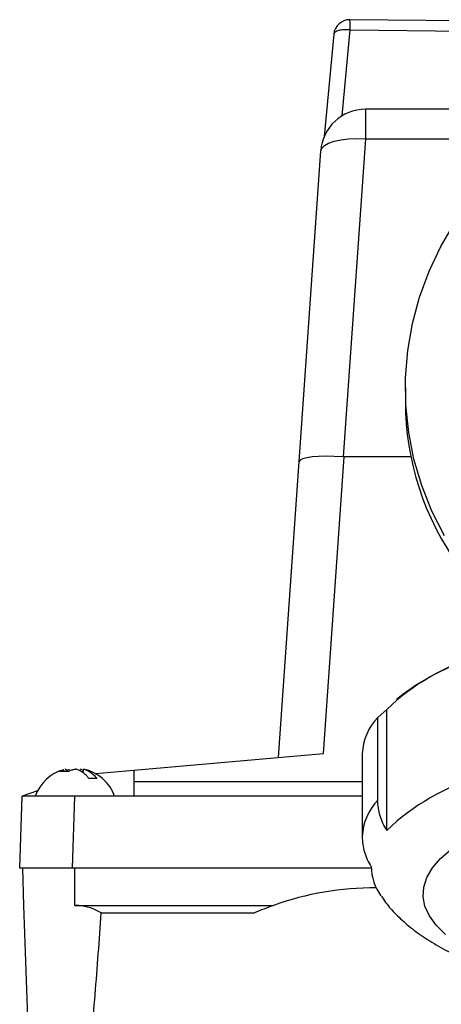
# Model space of a CAD drawing. Header units: inches. Extents: x 1.5 to 64.5, y 1.5 to 49.5.
# Tile 4 of 20: x 11.8 to 14.1, y 11.7 to 17.2. Entities that reach past the tile are written whole.
import ezdxf

# ---------------------------------------------------------------- set-up
doc = ezdxf.new("R2010")
doc.units = ezdxf.units.IN
doc.header["$LTSCALE"] = 6
doc.header["$MEASUREMENT"] = 0

msp = doc.modelspace()

# ---------------------------------------------------------------- linework, layer by layer
for p, q in [((16.237, 17.1498), (13.6371, 17.1759)), ((13.5941, 16.6392), (13.6388, 17.1189)), ((13.6388, 17.1189), (15.4741, 17.1005)), ((13.5466, 17.0942), (13.4933, 16.5232)), ((14.9335, 16.6752), (13.7233, 16.6752)), ((13.7233, 16.6752), (13.7233, 16.5107)), ((13.7233, 16.5107), (13.5991, 14.7343)), ((13.7233, 16.5107), (14.6669, 16.5107)), ((13.3526, 14.7075), (13.4739, 16.4426)), ((13.9467, 15.1185), (13.9467, 15.0412)), ((13.237, 13.054), (13.3526, 14.7075)), ((13.4891, 13.076), (13.6051, 14.7341)), ((13.9775, 14.7341), (13.6051, 14.7341)), ((13.9072, 13.3857), (13.8979, 13.3776)), ((13.843, 13.3231), (13.793, 13.2787)), ((13.843, 12.647), (13.843, 13.3231)), ((13.793, 12.8163), (13.793, 13.2787)), ((12.4302, 12.9834), (13.4891, 13.076)), ((13.7056, 13.0756), (13.7056, 12.6133)), ((12.0135, 12.9768), (12.0379, 12.9851)), ((12.05, 12.9889), (12.0437, 12.9868)), ((12.0494, 12.9889), (12.0515, 12.9768)), ((12.0506, 12.9821), (12.0705, 12.9889)), ((12.1491, 12.9821), (12.1292, 12.9889)), ((12.1466, 12.9682), (12.1503, 12.9889)), ((12.2149, 12.9646), (12.4302, 12.9834)), ((12.4302, 12.9834), (12.4296, 12.9199)), ((12.1343, 12.9768), (12.1481, 12.9768)), ((12.4296, 12.9199), (12.4289, 12.8377)), ((12.4296, 12.9199), (13.7056, 12.9199)), ((11.7915, 12.4356), (11.8055, 12.8377)), ((11.8911, 12.8688), (11.8055, 12.8377)), ((12.1004, 12.8377), (11.8055, 12.8377)), ((12.0863, 12.4356), (12.1004, 12.8377)), ((12.4289, 12.8377), (12.1004, 12.8377)), ((13.7056, 12.8377), (12.4289, 12.8377)), ((12.0863, 12.4356), (11.7915, 12.4356)), ((11.8065, 12.4356), (11.8137, 12.2282)), ((13.7557, 12.4356), (12.0863, 12.4356)), ((12.0998, 12.2282), (12.0998, 12.4356)), ((11.8137, 12.2282), (11.847, 11.2756)), ((12.0998, 12.2282), (13.2101, 12.2282)), ((12.2469, 12.1858), (13.1039, 12.1858))]:
    msp.add_line(p, q)
at = {"flags": 128}
for points in [[(13.4739, 16.4426), (13.4797, 16.4586), (13.4946, 16.4734), (13.518, 16.4864), (13.549, 16.4971), (13.5866, 16.5051), (13.6292, 16.5102), (13.6754, 16.5121), (13.7233, 16.5107)], [(14.1647, 14.2919), (14.0951, 14.4298), (14.0384, 14.573), (13.995, 14.7201), (13.9653, 14.8703), (13.9495, 15.0222), (13.9477, 15.1749), (13.9598, 15.3272), (13.9859, 15.4779), (14.0258, 15.626), (14.079, 15.7703), (14.1453, 15.9097), (14.2241, 16.0432)], [(15.8306, 13.8349), (15.66, 13.8325), (15.4907, 13.8253), (15.3236, 13.8133), (15.16, 13.7967), (15.0011, 13.7754), (14.8477, 13.7498), (14.7011, 13.7199), (14.5622, 13.686), (14.432, 13.6483), (14.3113, 13.607), (14.201, 13.5625), (14.1018, 13.5149), (14.0144, 13.4648), (13.9395, 13.4124), (13.9072, 13.3857)], [(14.1703, 12.0662), (14.1189, 12.1173), (14.0808, 12.1697), (14.0565, 12.2231), (14.046, 12.2769), (14.0495, 12.3309), (14.0669, 12.3846), (14.0982, 12.4376), (14.1429, 12.4894), (14.2009, 12.5396)]]:
    msp.add_lwpolyline(points, dxfattribs=at)
for centre, radius, start, end in [((13.6362, 17.0859), 0.09, 89.4251, 174.6084), ((13.1827, 17.1335), 0.4564, 358.1598, 5.3265), ((13.7233, 16.4252), 0.25, 90, 176), ((14.6982, 12.4335), 1.234, 105.6613, 133.8687), ((14.0244, 13.0586), 0.3193, 136.4401, 176.9488), ((12.0998, 12.7587), 0.236, 105.2971, 160.1911), ((12.0998, 12.7587), 0.236, 19.6838, 77.9918), ((14.6982, 11.7574), 1.234, 105.6613, 133.8687), ((14.0244, 12.5963), 0.3193, 136.4401, 176.9488), ((14.0429, 12.4501), 0.2874, 181.204, 215.9443), ((13.7686, 10.6756), 1.65, 89.4547, 109.7836), ((13.7686, 10.6756), 1.65, 109.7836, 113.7532)]:
    msp.add_arc(centre, radius, start, end)
for centre, major_axis, ratio, start_param, end_param in [((15.8306, 15.0599), (1.8815, 0.1039), 0.905477, 3.091651, 3.663802), ((13.602, 14.69), (0.2494, -0.0174), 0.175923, 1.594657, 3.141593), ((12.0998, 11.9518), (0, 0.2764), 0.99939, 5.72209, 6.204554)]:
    msp.add_ellipse(centre, major_axis=major_axis, ratio=ratio, start_param=start_param, end_param=end_param)
for points, knots in [([(13.6388, 17.1189), (13.6271, 17.12), (13.6153, 17.1202), (13.5934, 17.1189), (13.5833, 17.1173), (13.5662, 17.1128), (13.5593, 17.1097), (13.5496, 17.1026), (13.5469, 17.0985), (13.5466, 17.0942)], [0, 0, 0, 0, 0.25, 0.25, 0.5, 0.5, 0.75, 0.75, 1, 1, 1, 1]), ([(13.6051, 14.7341), (13.6041, 14.7341), (13.6021, 14.7341), (13.6001, 14.7342), (13.5991, 14.7343)], [0, 0, 0, 0, 0.5003174, 1, 1, 1, 1]), ([(12.1056, 12.9889), (12.104, 12.9887), (12.1007, 12.9881), (12.0957, 12.987), (12.0906, 12.9857), (12.0841, 12.9839), (12.0756, 12.9811), (12.0689, 12.9783), (12.0654, 12.9768)], [0, 0, 0, 0, 0.121784, 0.250409, 0.371366, 0.500025, 0.73486, 1, 1, 1, 1]), ([(12.179, 12.9367), (12.1776, 12.9384), (12.1749, 12.9419), (12.1707, 12.9466), (12.1666, 12.951), (12.1609, 12.9567), (12.1537, 12.9632), (12.1444, 12.9704), (12.1351, 12.9765), (12.1254, 12.9817), (12.1173, 12.9851), (12.1106, 12.9875), (12.1072, 12.9885), (12.1056, 12.9889)], [0, 0, 0, 0, 0.066764, 0.130534, 0.191312, 0.249098, 0.380938, 0.498248, 0.633069, 0.749072, 0.874241, 0.940314, 1, 1, 1, 1]), ([(12.1503, 12.9889), (12.1519, 12.9885), (12.1553, 12.9875), (12.162, 12.9851), (12.1701, 12.9817), (12.1798, 12.9765), (12.189, 12.9705), (12.1984, 12.9632), (12.207, 12.9554), (12.2156, 12.9466), (12.2209, 12.9401), (12.2237, 12.9367)], [0, 0, 0, 0, 0.059622, 0.125639, 0.250733, 0.366704, 0.501537, 0.618841, 0.750724, 0.869354, 1, 1, 1, 1]), ([(12.2237, 12.9367), (12.2221, 12.9367), (12.2191, 12.9367), (12.2141, 12.9367), (12.2088, 12.9367), (12.2015, 12.9367), (12.1918, 12.9367), (12.1833, 12.9367), (12.179, 12.9367)], [0, 0, 0, 0, 0.12501, 0.250022, 0.375039, 0.50006, 0.750035, 1, 1, 1, 1]), ([(11.9343, 12.8377), (11.9167, 12.8377), (11.8839, 12.8377), (11.8809, 12.8377), (11.8795, 12.8377)], [0, 0, 0, 0, 0.537256, 1, 1, 1, 1]), ([(12.2483, 12.8377), (12.2244, 12.8377), (12.1765, 12.8377), (12.0875, 12.8377), (12.0001, 12.8377), (11.9562, 12.8377), (11.9343, 12.8377)], [0, 0, 0, 0, 0.249977, 0.499983, 0.74999, 1, 1, 1, 1]), ([(13.843, 12.647), (13.8267, 12.6729), (13.8143, 12.7002), (13.8016, 12.743), (13.7984, 12.7576), (13.7941, 12.7869), (13.793, 12.8016), (13.793, 12.8163)], [0, 0, 0, 0, 0.5, 0.5, 0.75, 0.75, 1, 1, 1, 1]), ([(13.7056, 12.6133), (13.7056, 12.5838), (13.7098, 12.5548), (13.7224, 12.512), (13.7277, 12.4978), (13.7402, 12.4703), (13.7474, 12.457), (13.7556, 12.444)], [0, 0, 0, 0, 0.5, 0.5, 0.75, 0.75, 1, 1, 1, 1]), ([(13.813, 12.2795), (13.8207, 12.2678), (13.8447, 12.2314), (13.8951, 12.1762), (13.9649, 12.1119), (14.048, 12.0503), (14.144, 11.9916), (14.252, 11.9371), (14.3698, 11.8874), (14.4951, 11.8431), (14.6268, 11.8039), (14.764, 11.7697), (14.9062, 11.7402), (15.0528, 11.7153), (15.2032, 11.695), (15.3567, 11.6792), (15.5126, 11.6678), (15.6701, 11.661), (15.8283, 11.6587), (15.9865, 11.6609), (16.1438, 11.6676), (16.2993, 11.6787), (16.4523, 11.6943), (16.602, 11.7144), (16.7477, 11.7389), (16.8887, 11.7678), (17.0245, 11.8013), (17.1545, 11.8394), (17.2785, 11.8825), (17.396, 11.9311), (17.5066, 11.9858), (17.6096, 12.0475), (17.6987, 12.1136), (17.7725, 12.1823), (17.8312, 12.2508), (17.8783, 12.3219), (17.9146, 12.3955), (17.9402, 12.4739), (17.9541, 12.5436), (17.954, 12.5875), (17.9539, 12.6026)], [0, 0, 0, 0, 0.0109792, 0.0343008, 0.0593645, 0.0863917, 0.1151475, 0.1448779, 0.1746411, 0.2040057, 0.2329203, 0.2614406, 0.2896437, 0.3176004, 0.3453696, 0.3729993, 0.4005289, 0.4279916, 0.4554167, 0.4828307, 0.5102555, 0.5377129, 0.5652306, 0.5928397, 0.6205762, 0.6484837, 0.6766159, 0.7050399, 0.7338389, 0.7631096, 0.7929441, 0.8233601, 0.8540365, 0.8797044, 0.9034765, 0.9256662, 0.9466916, 0.9669394, 0.9886905, 1, 1, 1, 1]), ([(12.1215, 12.2274), (12.1179, 12.2276), (12.1107, 12.2281), (12.1035, 12.2282), (12.0998, 12.2282)], [0, 0, 0, 0, 0.500519, 1, 1, 1, 1]), ([(12.1671, 11.2756), (12.1771, 11.3511), (12.1851, 11.4269), (12.2, 11.5784), (12.2067, 11.6543), (12.2256, 11.882), (12.2366, 12.0339), (12.2469, 12.1858)], [0, 0, 0, 0, 0.25, 0.25, 0.5, 0.5, 1, 1, 1, 1])]:
    msp.add_open_spline(points, degree=3, knots=knots)
for points in [[(12.0328, 12.9768), (12.0239, 12.9768), (12.0172, 12.9768), (12.0135, 12.9768)], [(12.0654, 12.9768), (12.053, 12.9768), (12.0418, 12.9768), (12.0328, 12.9768)]]:
    msp.add_open_spline(points, degree=3)

doc.saveas('drawing.dxf')
